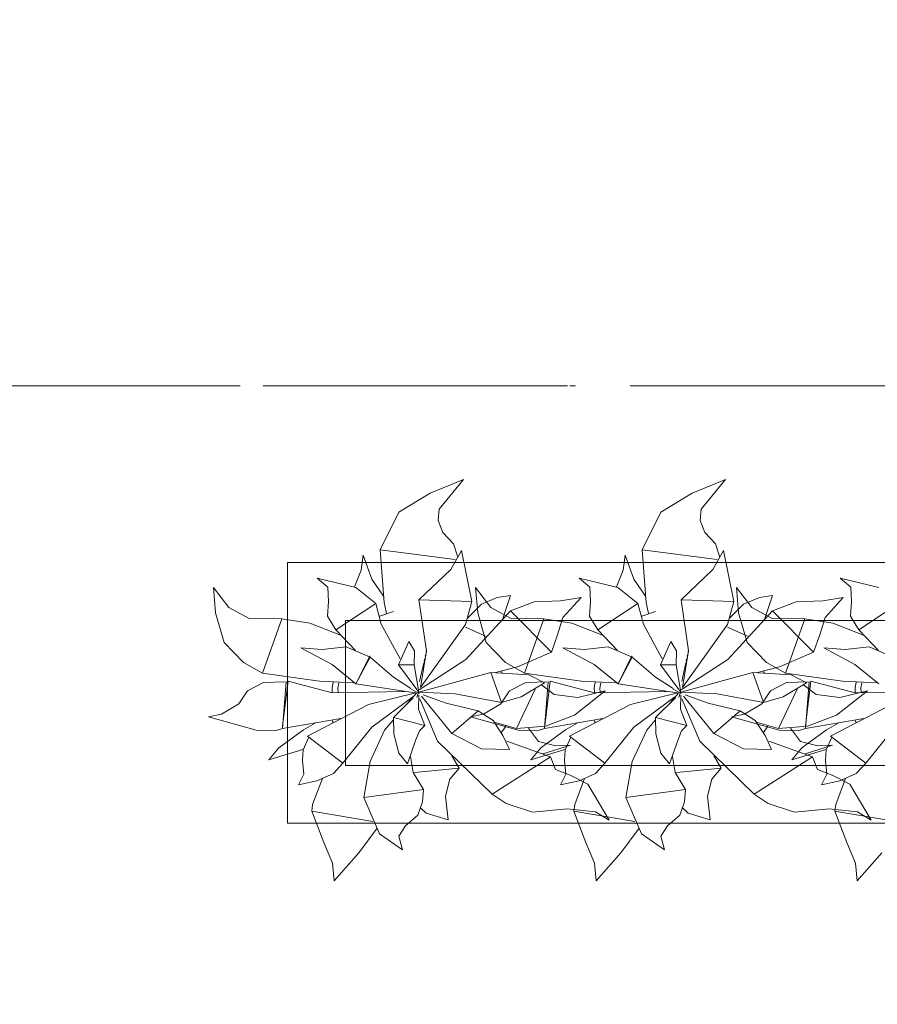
# Model space of a CAD drawing. Header units: millimetres. Extents: x 0 to 1184, y 0 to 836.
# Tile 186 of 241: x 1040 to 1054, y 529 to 546. Entities that reach past the tile are written whole.
import ezdxf
from ezdxf.xclip import XClip

# ---------------------------------------------------------------- set-up
doc = ezdxf.new("R2010")
doc.units = ezdxf.units.MM
doc.header["$MEASUREMENT"] = 0
doc.header["$XCLIPFRAME"] = 0
doc.linetypes.add('Штриховая', pattern=[5.644444, 2.822222, -2.822222])
doc.linetypes.add('Штрихпунктирная', pattern=[6.702778, 3.527778, -1.763889, 0, -1.411111])
for name, color, linetype in [('Интерьер - Мебель', 7, 'Continuous'), ('Элемент Модели - Зона', 7, 'Continuous'), ('Элемент Модели - Оси', 7, 'Continuous')]:
    doc.layers.add(name, color=color, linetype=linetype)

# ---------------------------------------------------------------- blocks, each defined once
blk = doc.blocks.new('Чертеж_4_4', base_point=(-278.479, 89.564))
at = {"layer": 'Интерьер - Мебель', "color": 252, "linetype": 'Continuous', "lineweight": 5}
for p, q in [((1047.179, 537.945), (1046.607, 537.711)), ((1047.179, 537.945), (1046.607, 537.711)), ((1047.179, 537.945), (1046.763, 537.437)), ((1047.179, 537.945), (1046.763, 537.437)), ((1051.698, 537.945), (1051.126, 537.711)), ((1051.698, 537.945), (1051.126, 537.711)), ((1051.698, 537.945), (1051.282, 537.437)), ((1051.698, 537.945), (1051.282, 537.437)), ((1046.607, 537.711), (1046.064, 537.385)), ((1046.607, 537.711), (1046.064, 537.385)), ((1051.126, 537.711), (1050.583, 537.385)), ((1051.126, 537.711), (1050.583, 537.385)), ((1046.064, 537.385), (1045.745, 536.731)), ((1046.064, 537.385), (1045.745, 536.731)), ((1046.763, 537.437), (1046.741, 537.237)), ((1046.763, 537.437), (1046.741, 537.237)), ((1050.583, 537.385), (1050.264, 536.731)), ((1050.583, 537.385), (1050.264, 536.731)), ((1051.282, 537.437), (1051.26, 537.237)), ((1051.282, 537.437), (1051.26, 537.237)), ((1046.741, 537.237), (1046.824, 537.032)), ((1046.741, 537.237), (1046.824, 537.032)), ((1051.26, 537.237), (1051.343, 537.032)), ((1051.26, 537.237), (1051.343, 537.032)), ((1046.824, 537.032), (1047.007, 536.834)), ((1046.824, 537.032), (1047.007, 536.834)), ((1051.343, 537.032), (1051.526, 536.834)), ((1051.343, 537.032), (1051.526, 536.834)), ((1047.007, 536.834), (1047.08, 536.606)), ((1047.007, 536.834), (1047.08, 536.606)), ((1051.526, 536.834), (1051.599, 536.606)), ((1051.526, 536.834), (1051.599, 536.606)), ((1045.45, 536.64), (1045.414, 536.381)), ((1045.45, 536.64), (1045.414, 536.381)), ((1045.45, 536.64), (1045.6, 536.226)), ((1045.45, 536.64), (1045.6, 536.226)), ((1045.745, 536.731), (1047.035, 536.568)), ((1045.745, 536.731), (1045.814, 535.825)), ((1045.745, 536.731), (1047.035, 536.568)), ((1045.745, 536.731), (1045.814, 535.825)), ((1047.144, 536.724), (1046.961, 536.392)), ((1047.144, 536.724), (1046.961, 536.392)), ((1047.144, 536.724), (1047.325, 535.843)), ((1047.144, 536.724), (1047.325, 535.843)), ((1049.969, 536.64), (1049.933, 536.381)), ((1049.969, 536.64), (1049.933, 536.381)), ((1049.969, 536.64), (1050.119, 536.226)), ((1049.969, 536.64), (1050.119, 536.226)), ((1050.264, 536.731), (1051.554, 536.568)), ((1050.264, 536.731), (1050.333, 535.825)), ((1050.264, 536.731), (1051.554, 536.568)), ((1050.264, 536.731), (1050.333, 535.825)), ((1051.663, 536.724), (1051.48, 536.392)), ((1051.663, 536.724), (1051.48, 536.392)), ((1051.663, 536.724), (1051.844, 535.843)), ((1051.663, 536.724), (1051.844, 535.843)), ((1045.414, 536.381), (1045.298, 536.095)), ((1045.414, 536.381), (1045.298, 536.095)), ((1046.961, 536.392), (1046.413, 535.87)), ((1046.961, 536.392), (1046.413, 535.87)), ((1049.933, 536.381), (1049.817, 536.095)), ((1049.933, 536.381), (1049.817, 536.095)), ((1051.48, 536.392), (1050.932, 535.87)), ((1051.48, 536.392), (1050.932, 535.87)), ((1044.656, 536.246), (1044.842, 536.091)), ((1044.656, 536.246), (1045.322, 536.082)), ((1044.656, 536.246), (1044.842, 536.091)), ((1044.656, 536.246), (1045.322, 536.082)), ((1045.6, 536.226), (1045.799, 535.932)), ((1045.6, 536.226), (1045.799, 535.932)), ((1049.175, 536.246), (1049.361, 536.091)), ((1049.175, 536.246), (1049.841, 536.082)), ((1049.175, 536.246), (1049.361, 536.091)), ((1049.175, 536.246), (1049.841, 536.082)), ((1050.119, 536.226), (1050.318, 535.932)), ((1050.119, 536.226), (1050.318, 535.932)), ((1053.675, 536.246), (1053.861, 536.091)), ((1053.675, 536.246), (1054.341, 536.082)), ((1053.675, 536.246), (1053.861, 536.091)), ((1053.675, 536.246), (1054.341, 536.082)), ((1042.867, 536.085), (1042.906, 535.647)), ((1042.867, 536.085), (1043.132, 535.738)), ((1042.867, 536.085), (1042.906, 535.647)), ((1042.867, 536.085), (1043.132, 535.738)), ((1044.842, 536.091), (1044.854, 535.842)), ((1044.842, 536.091), (1044.854, 535.842)), ((1045.322, 536.082), (1045.666, 535.808)), ((1045.322, 536.082), (1045.666, 535.808)), ((1047.386, 536.085), (1047.425, 535.647)), ((1047.386, 536.085), (1047.651, 535.738)), ((1047.386, 536.085), (1047.425, 535.647)), ((1047.386, 536.085), (1047.651, 535.738)), ((1047.991, 535.944), (1047.764, 535.909)), ((1047.991, 535.944), (1047.764, 535.909)), ((1047.991, 535.944), (1047.853, 535.534)), ((1047.991, 535.944), (1047.853, 535.534)), ((1049.361, 536.091), (1049.373, 535.842)), ((1049.361, 536.091), (1049.373, 535.842)), ((1049.841, 536.082), (1050.185, 535.808)), ((1049.841, 536.082), (1050.185, 535.808)), ((1051.886, 536.085), (1051.925, 535.647)), ((1051.886, 536.085), (1052.151, 535.738)), ((1051.886, 536.085), (1051.925, 535.647)), ((1051.886, 536.085), (1052.151, 535.738)), ((1052.51, 535.944), (1052.283, 535.909)), ((1052.51, 535.944), (1052.283, 535.909)), ((1052.51, 535.944), (1052.372, 535.534)), ((1052.51, 535.944), (1052.372, 535.534)), ((1053.861, 536.091), (1053.873, 535.842)), ((1053.861, 536.091), (1053.873, 535.842)), ((1044.854, 535.842), (1044.834, 535.587)), ((1044.854, 535.842), (1044.834, 535.587)), ((1045.666, 535.808), (1044.977, 535.353)), ((1045.666, 535.808), (1044.977, 535.353)), ((1045.666, 535.808), (1045.763, 535.452)), ((1045.666, 535.808), (1045.763, 535.452)), ((1045.814, 535.825), (1045.853, 535.635)), ((1045.814, 535.825), (1045.853, 535.635)), ((1046.413, 535.87), (1047.325, 535.843)), ((1046.413, 535.87), (1046.541, 534.992)), ((1046.413, 535.87), (1047.325, 535.843)), ((1046.413, 535.87), (1046.541, 534.992)), ((1047.325, 535.843), (1047.215, 535.443)), ((1047.325, 535.843), (1047.215, 535.443)), ((1047.493, 535.795), (1047.251, 535.557)), ((1047.493, 535.795), (1047.251, 535.557)), ((1047.764, 535.909), (1047.493, 535.795)), ((1047.764, 535.909), (1047.493, 535.795)), ((1048.4, 535.837), (1047.991, 535.679)), ((1048.4, 535.837), (1047.991, 535.679)), ((1048.856, 535.851), (1048.4, 535.837)), ((1048.856, 535.851), (1048.4, 535.837)), ((1049.211, 535.913), (1048.856, 535.851)), ((1049.211, 535.913), (1048.856, 535.851)), ((1049.211, 535.913), (1048.896, 535.567)), ((1049.211, 535.913), (1048.896, 535.567)), ((1049.373, 535.842), (1049.353, 535.587)), ((1049.373, 535.842), (1049.353, 535.587)), ((1050.185, 535.808), (1049.496, 535.353)), ((1050.185, 535.808), (1049.496, 535.353)), ((1050.185, 535.808), (1050.282, 535.452)), ((1050.185, 535.808), (1050.282, 535.452)), ((1050.333, 535.825), (1050.372, 535.635)), ((1050.333, 535.825), (1050.372, 535.635)), ((1050.932, 535.87), (1051.844, 535.843)), ((1050.932, 535.87), (1051.06, 534.992)), ((1050.932, 535.87), (1051.844, 535.843)), ((1050.932, 535.87), (1051.06, 534.992)), ((1051.844, 535.843), (1051.734, 535.443)), ((1051.844, 535.843), (1051.734, 535.443)), ((1052.012, 535.795), (1051.77, 535.557)), ((1052.012, 535.795), (1051.77, 535.557)), ((1052.283, 535.909), (1052.012, 535.795)), ((1052.283, 535.909), (1052.012, 535.795)), ((1052.919, 535.837), (1052.51, 535.679)), ((1052.919, 535.837), (1052.51, 535.679)), ((1053.375, 535.851), (1052.919, 535.837)), ((1053.375, 535.851), (1052.919, 535.837)), ((1053.73, 535.913), (1053.375, 535.851)), ((1053.73, 535.913), (1053.375, 535.851)), ((1053.73, 535.913), (1053.415, 535.567)), ((1053.73, 535.913), (1053.415, 535.567)), ((1053.873, 535.842), (1053.853, 535.587)), ((1053.873, 535.842), (1053.853, 535.587)), ((1054.685, 535.808), (1053.996, 535.353)), ((1054.685, 535.808), (1053.996, 535.353)), ((1042.906, 535.647), (1043.053, 535.135)), ((1042.906, 535.647), (1043.053, 535.135)), ((1043.132, 535.738), (1043.483, 535.548)), ((1043.132, 535.738), (1043.483, 535.548)), ((1045.975, 535.668), (1045.737, 535.586)), ((1045.975, 535.668), (1045.737, 535.586)), ((1047.991, 535.679), (1047.219, 534.844)), ((1047.991, 535.679), (1047.219, 534.844)), ((1047.425, 535.647), (1047.572, 535.135)), ((1047.425, 535.647), (1047.572, 535.135)), ((1047.651, 535.738), (1048.002, 535.548)), ((1047.651, 535.738), (1048.002, 535.548)), ((1047.991, 535.679), (1048.697, 534.966)), ((1047.991, 535.679), (1048.697, 534.966)), ((1050.494, 535.668), (1050.256, 535.586)), ((1050.494, 535.668), (1050.256, 535.586)), ((1052.51, 535.679), (1051.738, 534.844)), ((1052.51, 535.679), (1051.738, 534.844)), ((1051.925, 535.647), (1052.072, 535.135)), ((1051.925, 535.647), (1052.072, 535.135)), ((1052.151, 535.738), (1052.502, 535.548)), ((1052.151, 535.738), (1052.502, 535.548)), ((1052.51, 535.679), (1053.216, 534.966)), ((1052.51, 535.679), (1053.216, 534.966)), ((1043.483, 535.548), (1044.047, 535.544)), ((1043.483, 535.548), (1044.047, 535.544)), ((1044.047, 535.544), (1043.716, 534.608)), ((1044.047, 535.544), (1043.716, 534.608)), ((1044.047, 535.544), (1044.531, 535.466)), ((1044.047, 535.544), (1044.531, 535.466)), ((1044.531, 535.466), (1045.057, 535.263)), ((1044.531, 535.466), (1045.057, 535.263)), ((1044.834, 535.587), (1044.977, 535.353)), ((1044.834, 535.587), (1044.977, 535.353)), ((1045.763, 535.452), (1046.089, 534.853)), ((1045.763, 535.452), (1046.089, 534.853)), ((1047.215, 535.443), (1046.438, 534.356)), ((1047.215, 535.443), (1046.438, 534.356)), ((1048.002, 535.548), (1048.566, 535.544)), ((1048.002, 535.548), (1048.566, 535.544)), ((1048.566, 535.544), (1048.235, 534.608)), ((1048.566, 535.544), (1048.235, 534.608)), ((1048.566, 535.544), (1049.05, 535.466)), ((1048.566, 535.544), (1049.05, 535.466)), ((1048.896, 535.567), (1048.804, 535.268)), ((1048.896, 535.567), (1048.804, 535.268)), ((1049.05, 535.466), (1049.576, 535.263)), ((1049.05, 535.466), (1049.576, 535.263)), ((1049.353, 535.587), (1049.496, 535.353)), ((1049.353, 535.587), (1049.496, 535.353)), ((1050.282, 535.452), (1050.608, 534.853)), ((1050.282, 535.452), (1050.608, 534.853)), ((1051.734, 535.443), (1050.957, 534.356)), ((1051.734, 535.443), (1050.957, 534.356)), ((1052.502, 535.548), (1053.066, 535.544)), ((1052.502, 535.548), (1053.066, 535.544)), ((1053.066, 535.544), (1052.735, 534.608)), ((1053.066, 535.544), (1052.735, 534.608)), ((1053.066, 535.544), (1053.55, 535.466)), ((1053.066, 535.544), (1053.55, 535.466)), ((1053.415, 535.567), (1053.323, 535.268)), ((1053.415, 535.567), (1053.323, 535.268)), ((1053.55, 535.466), (1054.076, 535.263)), ((1053.55, 535.466), (1054.076, 535.263)), ((1053.853, 535.587), (1053.996, 535.353)), ((1053.853, 535.587), (1053.996, 535.353)), ((1044.977, 535.353), (1045.316, 534.998)), ((1044.977, 535.353), (1045.316, 534.998)), ((1047.214, 535.4), (1047.562, 535.241)), ((1047.214, 535.4), (1047.562, 535.241)), ((1048.804, 535.268), (1048.697, 534.966)), ((1048.804, 535.268), (1048.697, 534.966)), ((1049.496, 535.353), (1049.835, 534.998)), ((1049.496, 535.353), (1049.835, 534.998)), ((1051.733, 535.4), (1052.081, 535.241)), ((1051.733, 535.4), (1052.081, 535.241)), ((1053.323, 535.268), (1053.216, 534.966)), ((1053.323, 535.268), (1053.216, 534.966)), ((1053.996, 535.353), (1054.335, 534.998)), ((1053.996, 535.353), (1054.335, 534.998)), ((1043.053, 535.135), (1043.385, 534.788)), ((1043.053, 535.135), (1043.385, 534.788)), ((1046.235, 535.149), (1046.057, 534.748)), ((1046.235, 535.149), (1046.057, 534.748)), ((1046.235, 535.149), (1046.337, 534.99)), ((1046.235, 535.149), (1046.337, 534.99)), ((1047.572, 535.135), (1047.904, 534.788)), ((1047.572, 535.135), (1047.904, 534.788)), ((1050.754, 535.149), (1050.576, 534.748)), ((1050.754, 535.149), (1050.576, 534.748)), ((1050.754, 535.149), (1050.856, 534.99)), ((1050.754, 535.149), (1050.856, 534.99)), ((1052.072, 535.135), (1052.404, 534.788)), ((1052.072, 535.135), (1052.404, 534.788)), ((1044.377, 535.043), (1044.746, 535.011)), ((1044.377, 535.043), (1044.913, 534.754)), ((1044.377, 535.043), (1044.746, 535.011)), ((1044.377, 535.043), (1044.913, 534.754)), ((1045.157, 535.057), (1044.746, 535.011)), ((1045.157, 535.057), (1044.746, 535.011)), ((1045.157, 535.057), (1045.571, 534.881)), ((1045.157, 535.057), (1045.571, 534.881)), ((1046.337, 534.99), (1046.329, 534.751)), ((1046.337, 534.99), (1046.329, 534.751)), ((1046.541, 534.992), (1046.438, 534.356)), ((1046.541, 534.992), (1046.438, 534.356)), ((1046.524, 534.92), (1046.519, 534.898)), ((1046.524, 534.92), (1046.519, 534.898)), ((1046.538, 534.987), (1046.536, 534.976)), ((1046.538, 534.987), (1046.536, 534.976)), ((1048.697, 534.966), (1048.112, 534.715)), ((1048.697, 534.966), (1048.112, 534.715)), ((1048.896, 535.043), (1049.265, 535.011)), ((1048.896, 535.043), (1049.432, 534.754)), ((1048.896, 535.043), (1049.265, 535.011)), ((1048.896, 535.043), (1049.432, 534.754)), ((1049.676, 535.057), (1049.265, 535.011)), ((1049.676, 535.057), (1049.265, 535.011)), ((1049.676, 535.057), (1050.09, 534.881)), ((1049.676, 535.057), (1050.09, 534.881)), ((1050.856, 534.99), (1050.848, 534.751)), ((1050.856, 534.99), (1050.848, 534.751)), ((1051.06, 534.992), (1050.957, 534.356)), ((1051.06, 534.992), (1050.957, 534.356)), ((1051.043, 534.92), (1051.038, 534.898)), ((1051.043, 534.92), (1051.038, 534.898)), ((1051.057, 534.987), (1051.055, 534.976)), ((1051.057, 534.987), (1051.055, 534.976)), ((1053.216, 534.966), (1052.631, 534.715)), ((1053.216, 534.966), (1052.631, 534.715)), ((1053.396, 535.043), (1053.765, 535.011)), ((1053.396, 535.043), (1053.932, 534.754)), ((1053.396, 535.043), (1053.765, 535.011)), ((1053.396, 535.043), (1053.932, 534.754)), ((1054.176, 535.057), (1053.765, 535.011)), ((1054.176, 535.057), (1053.765, 535.011)), ((1054.176, 535.057), (1054.59, 534.881)), ((1054.176, 535.057), (1054.59, 534.881)), ((1043.385, 534.788), (1043.716, 534.608)), ((1043.385, 534.788), (1043.716, 534.608)), ((1044.913, 534.754), (1045.326, 534.424)), ((1044.913, 534.754), (1045.326, 534.424)), ((1045.563, 534.907), (1045.326, 534.424)), ((1045.563, 534.907), (1045.326, 534.424)), ((1045.571, 534.881), (1045.326, 534.424)), ((1045.571, 534.881), (1045.326, 534.424)), ((1045.563, 534.907), (1045.571, 534.881)), ((1045.563, 534.907), (1045.571, 534.881)), ((1045.571, 534.881), (1045.972, 534.535)), ((1045.571, 534.881), (1045.972, 534.535)), ((1046.329, 534.751), (1046.057, 534.748)), ((1046.329, 534.751), (1046.057, 534.748)), ((1046.057, 534.748), (1046.377, 534.325)), ((1046.057, 534.748), (1046.377, 534.325)), ((1046.329, 534.751), (1046.411, 534.28)), ((1046.329, 534.751), (1046.411, 534.28)), ((1047.219, 534.844), (1046.418, 534.317)), ((1047.219, 534.844), (1046.418, 534.317)), ((1046.495, 534.786), (1046.424, 534.463)), ((1046.495, 534.786), (1046.424, 534.463)), ((1046.509, 534.853), (1046.5, 534.809)), ((1046.509, 534.853), (1046.5, 534.809)), ((1047.904, 534.788), (1048.235, 534.608)), ((1047.904, 534.788), (1048.235, 534.608)), ((1049.432, 534.754), (1049.845, 534.424)), ((1049.432, 534.754), (1049.845, 534.424)), ((1050.082, 534.907), (1049.845, 534.424)), ((1050.082, 534.907), (1049.845, 534.424)), ((1050.09, 534.881), (1049.845, 534.424)), ((1050.09, 534.881), (1049.845, 534.424)), ((1050.082, 534.907), (1050.09, 534.881)), ((1050.082, 534.907), (1050.09, 534.881)), ((1050.09, 534.881), (1050.491, 534.535)), ((1050.09, 534.881), (1050.491, 534.535)), ((1050.848, 534.751), (1050.576, 534.748)), ((1050.848, 534.751), (1050.576, 534.748)), ((1050.576, 534.748), (1050.896, 534.325)), ((1050.576, 534.748), (1050.896, 534.325)), ((1050.848, 534.751), (1050.931, 534.28)), ((1050.848, 534.751), (1050.931, 534.28)), ((1051.738, 534.844), (1050.937, 534.317)), ((1051.738, 534.844), (1050.937, 534.317)), ((1051.014, 534.786), (1050.943, 534.463)), ((1051.014, 534.786), (1050.943, 534.463)), ((1051.028, 534.853), (1051.019, 534.809)), ((1051.028, 534.853), (1051.019, 534.809)), ((1052.404, 534.788), (1052.735, 534.608)), ((1052.404, 534.788), (1052.735, 534.608)), ((1053.932, 534.754), (1054.345, 534.424)), ((1053.932, 534.754), (1054.345, 534.424)), ((1043.716, 534.608), (1044.697, 534.47)), ((1043.716, 534.608), (1044.697, 534.47)), ((1047.65, 534.616), (1046.411, 534.28)), ((1047.65, 534.616), (1046.411, 534.28)), ((1047.65, 534.616), (1048.31, 534.576)), ((1047.65, 534.616), (1047.833, 534.098)), ((1047.65, 534.616), (1048.31, 534.576)), ((1047.65, 534.616), (1047.833, 534.098)), ((1048.112, 534.715), (1047.71, 534.612)), ((1048.112, 534.715), (1047.71, 534.612)), ((1047.836, 534.648), (1047.85, 534.605)), ((1047.836, 534.648), (1047.85, 534.605)), ((1048.235, 534.608), (1049.216, 534.47)), ((1048.235, 534.608), (1049.216, 534.47)), ((1048.31, 534.576), (1048.576, 534.438)), ((1048.31, 534.576), (1048.576, 534.438)), ((1052.169, 534.616), (1050.931, 534.28)), ((1052.169, 534.616), (1050.931, 534.28)), ((1052.169, 534.616), (1052.829, 534.576)), ((1052.169, 534.616), (1052.352, 534.098)), ((1052.169, 534.616), (1052.829, 534.576)), ((1052.169, 534.616), (1052.352, 534.098)), ((1052.631, 534.715), (1052.229, 534.612)), ((1052.631, 534.715), (1052.229, 534.612)), ((1052.355, 534.648), (1052.369, 534.605)), ((1052.355, 534.648), (1052.369, 534.605)), ((1052.735, 534.608), (1053.716, 534.47)), ((1052.735, 534.608), (1053.716, 534.47)), ((1052.829, 534.576), (1053.095, 534.438)), ((1052.829, 534.576), (1053.095, 534.438)), ((1043.734, 534.445), (1043.456, 534.302)), ((1043.734, 534.445), (1043.456, 534.302)), ((1044.122, 534.458), (1043.734, 534.445)), ((1044.122, 534.458), (1043.734, 534.445)), ((1044.122, 534.458), (1044.057, 533.65)), ((1044.122, 534.458), (1044.057, 533.65)), ((1044.154, 534.465), (1044.062, 533.694)), ((1044.154, 534.465), (1044.062, 533.694)), ((1044.154, 534.465), (1044.918, 534.266)), ((1044.154, 534.465), (1044.918, 534.266)), ((1044.697, 534.47), (1045.297, 534.438)), ((1044.697, 534.47), (1045.297, 534.438)), ((1044.934, 534.451), (1044.913, 534.351)), ((1044.934, 534.451), (1044.913, 534.351)), ((1045.032, 534.439), (1045.014, 534.346)), ((1045.032, 534.439), (1045.014, 534.346)), ((1045.326, 534.424), (1046.346, 534.265)), ((1045.326, 534.424), (1046.346, 534.265)), ((1045.972, 534.535), (1046.275, 534.343)), ((1045.972, 534.535), (1046.275, 534.343)), ((1048.253, 534.445), (1047.975, 534.302)), ((1048.253, 534.445), (1047.975, 534.302)), ((1048.576, 534.438), (1048.176, 534.199)), ((1048.576, 534.438), (1048.176, 534.199)), ((1048.641, 534.458), (1048.253, 534.445)), ((1048.641, 534.458), (1048.253, 534.445)), ((1048.641, 534.458), (1048.576, 533.65)), ((1048.641, 534.458), (1048.576, 533.65)), ((1048.673, 534.465), (1048.581, 533.694)), ((1048.673, 534.465), (1048.581, 533.694)), ((1048.673, 534.465), (1049.437, 534.266)), ((1048.673, 534.465), (1049.437, 534.266)), ((1049.216, 534.47), (1049.816, 534.438)), ((1049.216, 534.47), (1049.816, 534.438)), ((1049.453, 534.451), (1049.433, 534.351)), ((1049.453, 534.451), (1049.433, 534.351)), ((1049.551, 534.439), (1049.533, 534.346)), ((1049.551, 534.439), (1049.533, 534.346)), ((1049.845, 534.424), (1050.865, 534.265)), ((1049.845, 534.424), (1050.865, 534.265)), ((1050.491, 534.535), (1050.794, 534.343)), ((1050.491, 534.535), (1050.794, 534.343)), ((1052.753, 534.445), (1052.475, 534.302)), ((1052.753, 534.445), (1052.475, 534.302)), ((1053.095, 534.438), (1052.695, 534.199)), ((1053.095, 534.438), (1052.695, 534.199)), ((1053.141, 534.458), (1052.753, 534.445)), ((1053.141, 534.458), (1052.753, 534.445)), ((1053.141, 534.458), (1053.076, 533.65)), ((1053.141, 534.458), (1053.076, 533.65)), ((1053.173, 534.465), (1053.081, 533.694)), ((1053.173, 534.465), (1053.081, 533.694)), ((1053.173, 534.465), (1053.937, 534.266)), ((1053.173, 534.465), (1053.937, 534.266)), ((1053.716, 534.47), (1054.316, 534.438)), ((1053.716, 534.47), (1054.316, 534.438)), ((1053.953, 534.451), (1053.933, 534.351)), ((1053.953, 534.451), (1053.933, 534.351)), ((1054.051, 534.439), (1054.033, 534.346)), ((1054.051, 534.439), (1054.033, 534.346)), ((1043.456, 534.302), (1043.308, 534.074)), ((1043.456, 534.302), (1043.308, 534.074)), ((1044.913, 534.351), (1044.918, 534.273)), ((1044.913, 534.351), (1044.918, 534.273)), ((1046.168, 534.288), (1044.918, 534.266)), ((1046.168, 534.288), (1044.918, 534.266)), ((1045.014, 534.346), (1045.018, 534.28)), ((1045.014, 534.346), (1045.018, 534.28)), ((1046.356, 534.266), (1045.543, 534.066)), ((1046.356, 534.266), (1045.543, 534.066)), ((1046.368, 534.263), (1046.223, 534.094)), ((1046.368, 534.263), (1046.223, 534.094)), ((1046.277, 534.328), (1046.416, 534.254)), ((1046.277, 534.328), (1046.416, 534.254)), ((1046.396, 534.263), (1046.376, 534.184)), ((1046.396, 534.263), (1046.376, 534.184)), ((1046.38, 534.32), (1046.416, 534.254)), ((1046.38, 534.32), (1046.416, 534.254)), ((1046.406, 534.308), (1046.401, 534.286)), ((1046.406, 534.308), (1046.401, 534.286)), ((1046.403, 534.291), (1046.411, 534.28)), ((1046.403, 534.291), (1046.411, 534.28)), ((1046.411, 534.28), (1047.035, 534.247)), ((1046.411, 534.28), (1047.035, 534.247)), ((1047.035, 534.247), (1047.833, 534.098)), ((1047.035, 534.247), (1047.833, 534.098)), ((1047.975, 534.302), (1047.827, 534.074)), ((1047.975, 534.302), (1047.827, 534.074)), ((1048.418, 534.331), (1048.095, 533.652)), ((1048.418, 534.331), (1048.095, 533.652)), ((1048.529, 534.4), (1048.743, 534.237)), ((1048.529, 534.4), (1048.743, 534.237)), ((1048.743, 534.237), (1049.151, 534.185)), ((1048.743, 534.237), (1049.151, 534.185)), ((1049.626, 534.301), (1049.096, 533.881)), ((1049.626, 534.301), (1049.096, 533.881)), ((1049.626, 534.301), (1049.151, 534.185)), ((1049.626, 534.301), (1049.151, 534.185)), ((1049.433, 534.351), (1049.437, 534.273)), ((1049.433, 534.351), (1049.437, 534.273)), ((1050.687, 534.288), (1049.437, 534.266)), ((1050.687, 534.288), (1049.437, 534.266)), ((1049.533, 534.346), (1049.537, 534.28)), ((1049.533, 534.346), (1049.537, 534.28)), ((1050.875, 534.266), (1050.062, 534.066)), ((1050.875, 534.266), (1050.062, 534.066)), ((1050.887, 534.263), (1050.742, 534.094)), ((1050.887, 534.263), (1050.742, 534.094)), ((1050.796, 534.328), (1050.935, 534.254)), ((1050.796, 534.328), (1050.935, 534.254)), ((1050.915, 534.263), (1050.895, 534.184)), ((1050.915, 534.263), (1050.895, 534.184)), ((1050.899, 534.32), (1050.935, 534.254)), ((1050.899, 534.32), (1050.935, 534.254)), ((1050.925, 534.308), (1050.92, 534.286)), ((1050.925, 534.308), (1050.92, 534.286)), ((1050.922, 534.291), (1050.931, 534.28)), ((1050.922, 534.291), (1050.931, 534.28)), ((1050.931, 534.28), (1051.554, 534.247)), ((1050.931, 534.28), (1051.554, 534.247)), ((1051.554, 534.247), (1052.352, 534.098)), ((1051.554, 534.247), (1052.352, 534.098)), ((1052.475, 534.302), (1052.327, 534.074)), ((1052.475, 534.302), (1052.327, 534.074)), ((1052.937, 534.331), (1052.614, 533.652)), ((1052.937, 534.331), (1052.614, 533.652)), ((1053.048, 534.4), (1053.262, 534.237)), ((1053.048, 534.4), (1053.262, 534.237)), ((1053.262, 534.237), (1053.67, 534.185)), ((1053.262, 534.237), (1053.67, 534.185)), ((1054.145, 534.301), (1053.615, 533.881)), ((1054.145, 534.301), (1053.615, 533.881)), ((1054.145, 534.301), (1053.67, 534.185)), ((1054.145, 534.301), (1053.67, 534.185)), ((1053.933, 534.351), (1053.937, 534.273)), ((1053.933, 534.351), (1053.937, 534.273)), ((1055.187, 534.288), (1053.937, 534.266)), ((1055.187, 534.288), (1053.937, 534.266)), ((1054.033, 534.346), (1054.037, 534.28)), ((1054.033, 534.346), (1054.037, 534.28)), ((1043.308, 534.074), (1043.006, 533.898)), ((1043.308, 534.074), (1043.006, 533.898)), ((1045.543, 534.066), (1044.491, 533.52)), ((1045.543, 534.066), (1044.491, 533.52)), ((1046.304, 534.199), (1045.6, 533.674)), ((1046.304, 534.199), (1045.6, 533.674)), ((1046.315, 534.182), (1045.974, 533.838)), ((1046.315, 534.182), (1045.974, 533.838)), ((1046.41, 534.226), (1046.403, 533.986)), ((1046.41, 534.226), (1046.403, 533.986)), ((1046.427, 534.161), (1046.735, 533.43)), ((1046.427, 534.161), (1046.735, 533.43)), ((1046.454, 534.208), (1046.981, 533.566)), ((1046.454, 534.208), (1046.981, 533.566)), ((1046.486, 534.229), (1046.882, 534.089)), ((1046.486, 534.229), (1046.882, 534.089)), ((1046.882, 534.089), (1047.435, 533.956)), ((1046.882, 534.089), (1047.435, 533.956)), ((1047.827, 534.074), (1047.525, 533.898)), ((1047.827, 534.074), (1047.525, 533.898)), ((1048.176, 534.199), (1047.833, 534.098)), ((1048.176, 534.199), (1047.833, 534.098)), ((1050.062, 534.066), (1049.01, 533.52)), ((1050.062, 534.066), (1049.01, 533.52)), ((1050.823, 534.199), (1050.119, 533.674)), ((1050.823, 534.199), (1050.119, 533.674)), ((1050.834, 534.182), (1050.493, 533.838)), ((1050.834, 534.182), (1050.493, 533.838)), ((1050.929, 534.226), (1050.922, 533.986)), ((1050.929, 534.226), (1050.922, 533.986)), ((1050.946, 534.161), (1051.254, 533.43)), ((1050.946, 534.161), (1051.254, 533.43)), ((1050.973, 534.208), (1051.5, 533.566)), ((1050.973, 534.208), (1051.5, 533.566)), ((1051.005, 534.229), (1051.401, 534.089)), ((1051.005, 534.229), (1051.401, 534.089)), ((1051.401, 534.089), (1051.954, 533.956)), ((1051.401, 534.089), (1051.954, 533.956)), ((1052.327, 534.074), (1052.025, 533.898)), ((1052.327, 534.074), (1052.025, 533.898)), ((1052.695, 534.199), (1052.352, 534.098)), ((1052.695, 534.199), (1052.352, 534.098)), ((1054.562, 534.066), (1053.51, 533.52)), ((1054.562, 534.066), (1053.51, 533.52)), ((1043.006, 533.898), (1042.783, 533.85)), ((1043.006, 533.898), (1042.783, 533.85)), ((1046.403, 533.986), (1046.511, 533.702)), ((1046.403, 533.986), (1046.511, 533.702)), ((1047.435, 533.956), (1046.981, 533.566)), ((1047.435, 533.956), (1046.981, 533.566)), ((1047.525, 533.898), (1047.302, 533.85)), ((1047.525, 533.898), (1047.302, 533.85)), ((1047.435, 533.956), (1047.694, 533.789)), ((1047.435, 533.956), (1047.694, 533.789)), ((1050.922, 533.986), (1051.03, 533.702)), ((1050.922, 533.986), (1051.03, 533.702)), ((1051.954, 533.956), (1051.5, 533.566)), ((1051.954, 533.956), (1051.5, 533.566)), ((1052.025, 533.898), (1051.802, 533.85)), ((1052.025, 533.898), (1051.802, 533.85)), ((1051.954, 533.956), (1052.213, 533.789)), ((1051.954, 533.956), (1052.213, 533.789)), ((1042.783, 533.85), (1043.606, 533.623)), ((1042.783, 533.85), (1043.606, 533.623)), ((1045.063, 533.825), (1044.057, 533.65)), ((1045.063, 533.825), (1044.057, 533.65)), ((1044.621, 533.744), (1044.421, 533.63)), ((1044.621, 533.744), (1044.421, 533.63)), ((1044.916, 533.782), (1044.931, 533.759)), ((1044.916, 533.782), (1044.931, 533.759)), ((1045.965, 533.793), (1045.821, 533.624)), ((1045.965, 533.793), (1045.821, 533.624)), ((1045.974, 533.838), (1046.511, 533.702)), ((1045.974, 533.838), (1045.978, 533.56)), ((1045.974, 533.838), (1046.511, 533.702)), ((1045.974, 533.838), (1045.978, 533.56)), ((1047.302, 533.85), (1048.125, 533.623)), ((1047.302, 533.85), (1048.125, 533.623)), ((1047.694, 533.789), (1047.861, 533.532)), ((1047.694, 533.789), (1047.861, 533.532)), ((1047.729, 533.754), (1048.095, 533.652)), ((1047.729, 533.754), (1048.095, 533.652)), ((1049.582, 533.825), (1048.576, 533.65)), ((1049.582, 533.825), (1048.576, 533.65)), ((1049.096, 533.881), (1048.595, 533.689)), ((1049.096, 533.881), (1048.595, 533.689)), ((1049.14, 533.744), (1048.94, 533.63)), ((1049.14, 533.744), (1048.94, 533.63)), ((1049.435, 533.782), (1049.45, 533.759)), ((1049.435, 533.782), (1049.45, 533.759)), ((1050.484, 533.793), (1050.34, 533.624)), ((1050.484, 533.793), (1050.34, 533.624)), ((1050.493, 533.838), (1051.03, 533.702)), ((1050.493, 533.838), (1050.497, 533.56)), ((1050.493, 533.838), (1051.03, 533.702)), ((1050.493, 533.838), (1050.497, 533.56)), ((1051.802, 533.85), (1052.625, 533.623)), ((1051.802, 533.85), (1052.625, 533.623)), ((1052.213, 533.789), (1052.38, 533.532)), ((1052.213, 533.789), (1052.38, 533.532)), ((1052.248, 533.754), (1052.614, 533.652)), ((1052.248, 533.754), (1052.614, 533.652)), ((1054.082, 533.825), (1053.076, 533.65)), ((1054.082, 533.825), (1053.076, 533.65)), ((1053.615, 533.881), (1053.114, 533.689)), ((1053.615, 533.881), (1053.114, 533.689)), ((1053.64, 533.744), (1053.44, 533.63)), ((1053.64, 533.744), (1053.44, 533.63)), ((1053.935, 533.782), (1053.95, 533.759)), ((1053.935, 533.782), (1053.95, 533.759)), ((1043.606, 533.623), (1043.934, 533.609)), ((1043.606, 533.623), (1043.934, 533.609)), ((1044.057, 533.65), (1043.934, 533.609)), ((1044.057, 533.65), (1043.934, 533.609)), ((1044.421, 533.63), (1043.994, 533.315)), ((1044.421, 533.63), (1043.994, 533.315)), ((1045.6, 533.674), (1045.101, 533.051)), ((1045.6, 533.674), (1045.101, 533.051)), ((1045.821, 533.624), (1045.569, 533.082)), ((1045.821, 533.624), (1045.569, 533.082)), ((1045.978, 533.56), (1046.064, 533.225)), ((1045.978, 533.56), (1046.064, 533.225)), ((1046.421, 533.613), (1046.355, 533.446)), ((1046.421, 533.613), (1046.355, 533.446)), ((1046.511, 533.702), (1046.421, 533.613)), ((1046.511, 533.702), (1046.421, 533.613)), ((1046.981, 533.566), (1047.493, 533.299)), ((1046.981, 533.566), (1047.493, 533.299)), ((1047.912, 533.692), (1047.834, 533.581)), ((1047.912, 533.692), (1047.834, 533.581)), ((1048.595, 533.689), (1048.095, 533.652)), ((1048.595, 533.689), (1048.095, 533.652)), ((1048.125, 533.623), (1048.453, 533.609)), ((1048.125, 533.623), (1048.453, 533.609)), ((1048.301, 533.656), (1048.474, 533.426)), ((1048.301, 533.656), (1048.474, 533.426)), ((1048.576, 533.65), (1048.453, 533.609)), ((1048.576, 533.65), (1048.453, 533.609)), ((1048.94, 533.63), (1048.513, 533.315)), ((1048.94, 533.63), (1048.513, 533.315)), ((1050.119, 533.674), (1049.62, 533.051)), ((1050.119, 533.674), (1049.62, 533.051)), ((1050.34, 533.624), (1050.088, 533.082)), ((1050.34, 533.624), (1050.088, 533.082)), ((1050.497, 533.56), (1050.583, 533.225)), ((1050.497, 533.56), (1050.583, 533.225)), ((1050.94, 533.613), (1050.874, 533.446)), ((1050.94, 533.613), (1050.874, 533.446)), ((1051.03, 533.702), (1050.94, 533.613)), ((1051.03, 533.702), (1050.94, 533.613)), ((1051.5, 533.566), (1052.012, 533.299)), ((1051.5, 533.566), (1052.012, 533.299)), ((1052.431, 533.692), (1052.354, 533.581)), ((1052.431, 533.692), (1052.354, 533.581)), ((1053.114, 533.689), (1052.614, 533.652)), ((1053.114, 533.689), (1052.614, 533.652)), ((1052.625, 533.623), (1052.953, 533.609)), ((1052.625, 533.623), (1052.953, 533.609)), ((1052.82, 533.656), (1052.993, 533.426)), ((1052.82, 533.656), (1052.993, 533.426)), ((1053.076, 533.65), (1052.953, 533.609)), ((1053.076, 533.65), (1052.953, 533.609)), ((1053.44, 533.63), (1053.013, 533.315)), ((1053.44, 533.63), (1053.013, 533.315)), ((1054.619, 533.674), (1054.12, 533.051)), ((1054.619, 533.674), (1054.12, 533.051)), ((1044.511, 533.504), (1044.414, 533.28)), ((1044.511, 533.504), (1044.414, 533.28)), ((1044.491, 533.52), (1045.101, 533.051)), ((1044.491, 533.52), (1045.101, 533.051)), ((1046.355, 533.446), (1046.213, 533.039)), ((1046.355, 533.446), (1046.213, 533.039)), ((1046.735, 533.43), (1047.676, 532.516)), ((1046.735, 533.43), (1047.676, 532.516)), ((1047.861, 533.532), (1047.973, 533.291)), ((1047.861, 533.532), (1047.973, 533.291)), ((1047.928, 533.432), (1048.678, 533.163)), ((1047.928, 533.432), (1048.678, 533.163)), ((1048.474, 533.426), (1048.771, 533.351)), ((1048.474, 533.426), (1048.771, 533.351)), ((1049.03, 533.504), (1048.933, 533.28)), ((1049.03, 533.504), (1048.933, 533.28)), ((1049.01, 533.52), (1049.62, 533.051)), ((1049.01, 533.52), (1049.62, 533.051)), ((1050.874, 533.446), (1050.732, 533.039)), ((1050.874, 533.446), (1050.732, 533.039)), ((1051.254, 533.43), (1052.195, 532.516)), ((1051.254, 533.43), (1052.195, 532.516)), ((1052.38, 533.532), (1052.492, 533.291)), ((1052.38, 533.532), (1052.492, 533.291)), ((1052.447, 533.432), (1053.197, 533.163)), ((1052.447, 533.432), (1053.197, 533.163)), ((1052.993, 533.426), (1053.29, 533.351)), ((1052.993, 533.426), (1053.29, 533.351)), ((1053.53, 533.504), (1053.433, 533.28)), ((1053.53, 533.504), (1053.433, 533.28)), ((1053.51, 533.52), (1054.12, 533.051)), ((1053.51, 533.52), (1054.12, 533.051)), ((1043.994, 533.315), (1043.821, 533.111)), ((1043.994, 533.315), (1043.821, 533.111)), ((1044.408, 533.287), (1043.821, 533.111)), ((1044.408, 533.287), (1043.821, 533.111)), ((1044.414, 533.28), (1044.405, 533.097)), ((1044.414, 533.28), (1044.405, 533.097)), ((1046.064, 533.225), (1046.213, 533.039)), ((1046.064, 533.225), (1046.213, 533.039)), ((1047.493, 533.299), (1047.973, 533.291)), ((1047.493, 533.299), (1047.973, 533.291)), ((1048.513, 533.315), (1048.34, 533.111)), ((1048.513, 533.315), (1048.34, 533.111)), ((1048.927, 533.287), (1048.34, 533.111)), ((1048.927, 533.287), (1048.34, 533.111)), ((1049.023, 533.363), (1048.551, 533.213)), ((1049.023, 533.363), (1048.551, 533.213)), ((1049.023, 533.363), (1048.771, 533.351)), ((1049.023, 533.363), (1048.771, 533.351)), ((1048.933, 533.28), (1048.924, 533.097)), ((1048.933, 533.28), (1048.924, 533.097)), ((1050.583, 533.225), (1050.732, 533.039)), ((1050.583, 533.225), (1050.732, 533.039)), ((1052.012, 533.299), (1052.492, 533.291)), ((1052.012, 533.299), (1052.492, 533.291)), ((1053.013, 533.315), (1052.84, 533.111)), ((1053.013, 533.315), (1052.84, 533.111)), ((1053.427, 533.287), (1052.84, 533.111)), ((1053.427, 533.287), (1052.84, 533.111)), ((1053.542, 533.363), (1053.07, 533.213)), ((1053.542, 533.363), (1053.07, 533.213)), ((1053.542, 533.363), (1053.29, 533.351)), ((1053.542, 533.363), (1053.29, 533.351)), ((1053.433, 533.28), (1053.424, 533.097)), ((1053.433, 533.28), (1053.424, 533.097)), ((1044.405, 533.097), (1044.428, 532.865)), ((1044.405, 533.097), (1044.428, 532.865)), ((1045.101, 533.051), (1044.936, 532.876)), ((1045.101, 533.051), (1044.936, 532.876)), ((1045.569, 533.082), (1045.461, 532.459)), ((1045.569, 533.082), (1045.461, 532.459)), ((1046.268, 533.168), (1046.311, 532.892)), ((1046.268, 533.168), (1046.311, 532.892)), ((1046.979, 533.179), (1047.106, 532.965)), ((1046.979, 533.179), (1047.106, 532.965)), ((1047.016, 533.161), (1046.988, 533.153)), ((1047.016, 533.161), (1046.988, 533.153)), ((1048.678, 533.163), (1047.676, 532.516)), ((1048.678, 533.163), (1047.676, 532.516)), ((1048.678, 533.163), (1048.765, 532.945)), ((1048.678, 533.163), (1048.765, 532.945)), ((1048.924, 533.097), (1048.947, 532.865)), ((1048.924, 533.097), (1048.947, 532.865)), ((1049.62, 533.051), (1049.455, 532.876)), ((1049.62, 533.051), (1049.455, 532.876)), ((1050.088, 533.082), (1049.98, 532.459)), ((1050.088, 533.082), (1049.98, 532.459)), ((1050.787, 533.168), (1050.83, 532.892)), ((1050.787, 533.168), (1050.83, 532.892)), ((1051.498, 533.179), (1051.625, 532.965)), ((1051.498, 533.179), (1051.625, 532.965)), ((1051.535, 533.161), (1051.507, 533.153)), ((1051.535, 533.161), (1051.507, 533.153)), ((1053.197, 533.163), (1052.195, 532.516)), ((1053.197, 533.163), (1052.195, 532.516)), ((1053.197, 533.163), (1053.284, 532.945)), ((1053.197, 533.163), (1053.284, 532.945)), ((1053.424, 533.097), (1053.447, 532.865)), ((1053.424, 533.097), (1053.447, 532.865)), ((1054.12, 533.051), (1053.955, 532.876)), ((1054.12, 533.051), (1053.955, 532.876)), ((1044.936, 532.876), (1044.654, 532.746)), ((1044.936, 532.876), (1044.654, 532.746)), ((1046.311, 532.892), (1046.491, 532.596)), ((1046.311, 532.892), (1046.491, 532.596)), ((1047.106, 532.965), (1046.334, 532.893)), ((1047.106, 532.965), (1046.334, 532.893)), ((1047.106, 532.965), (1046.944, 532.777)), ((1047.106, 532.965), (1046.944, 532.777)), ((1048.765, 532.945), (1049.018, 532.846)), ((1048.765, 532.945), (1049.018, 532.846)), ((1049.455, 532.876), (1049.173, 532.746)), ((1049.455, 532.876), (1049.173, 532.746)), ((1050.83, 532.892), (1051.01, 532.596)), ((1050.83, 532.892), (1051.01, 532.596)), ((1051.625, 532.965), (1050.853, 532.893)), ((1051.625, 532.965), (1050.853, 532.893)), ((1051.625, 532.965), (1051.463, 532.777)), ((1051.625, 532.965), (1051.463, 532.777)), ((1053.284, 532.945), (1053.537, 532.846)), ((1053.284, 532.945), (1053.537, 532.846)), ((1053.955, 532.876), (1053.673, 532.746)), ((1053.955, 532.876), (1053.673, 532.746)), ((1044.428, 532.865), (1044.335, 532.678)), ((1044.428, 532.865), (1044.335, 532.678)), ((1044.654, 532.746), (1044.335, 532.678)), ((1044.654, 532.746), (1044.335, 532.678)), ((1044.749, 532.789), (1044.579, 532.34)), ((1044.749, 532.789), (1044.579, 532.34)), ((1046.944, 532.777), (1046.868, 532.482)), ((1046.944, 532.777), (1046.868, 532.482)), ((1048.947, 532.865), (1048.854, 532.678)), ((1048.947, 532.865), (1048.854, 532.678)), ((1049.173, 532.746), (1048.854, 532.678)), ((1049.173, 532.746), (1048.854, 532.678)), ((1049.018, 532.846), (1049.324, 532.689)), ((1049.018, 532.846), (1049.324, 532.689)), ((1049.268, 532.789), (1049.099, 532.34)), ((1049.268, 532.789), (1049.099, 532.34)), ((1051.463, 532.777), (1051.387, 532.482)), ((1051.463, 532.777), (1051.387, 532.482)), ((1053.447, 532.865), (1053.354, 532.678)), ((1053.447, 532.865), (1053.354, 532.678)), ((1053.673, 532.746), (1053.354, 532.678)), ((1053.673, 532.746), (1053.354, 532.678)), ((1053.537, 532.846), (1053.843, 532.689)), ((1053.537, 532.846), (1053.843, 532.689)), ((1053.768, 532.789), (1053.599, 532.34)), ((1053.768, 532.789), (1053.599, 532.34)), ((1046.491, 532.596), (1045.461, 532.459)), ((1046.491, 532.596), (1045.461, 532.459)), ((1046.491, 532.596), (1046.474, 532.384)), ((1046.491, 532.596), (1046.474, 532.384)), ((1049.324, 532.689), (1049.693, 532.071)), ((1049.324, 532.689), (1049.693, 532.071)), ((1051.01, 532.596), (1049.98, 532.459)), ((1051.01, 532.596), (1049.98, 532.459)), ((1051.01, 532.596), (1050.993, 532.384)), ((1051.01, 532.596), (1050.993, 532.384)), ((1053.843, 532.689), (1054.212, 532.071)), ((1053.843, 532.689), (1054.212, 532.071)), ((1045.461, 532.459), (1045.73, 531.834)), ((1045.461, 532.459), (1045.73, 531.834)), ((1046.474, 532.384), (1046.393, 532.157)), ((1046.474, 532.384), (1046.393, 532.157)), ((1046.868, 532.482), (1046.914, 532.074)), ((1046.868, 532.482), (1046.914, 532.074)), ((1047.676, 532.516), (1047.914, 532.358)), ((1047.676, 532.516), (1047.914, 532.358)), ((1049.98, 532.459), (1050.249, 531.834)), ((1049.98, 532.459), (1050.249, 531.834)), ((1050.993, 532.384), (1050.912, 532.157)), ((1050.993, 532.384), (1050.912, 532.157)), ((1051.387, 532.482), (1051.433, 532.074)), ((1051.387, 532.482), (1051.433, 532.074)), ((1052.195, 532.516), (1052.433, 532.358)), ((1052.195, 532.516), (1052.433, 532.358)), ((1044.579, 532.34), (1044.565, 532.225)), ((1044.579, 532.34), (1044.565, 532.225)), ((1044.565, 532.225), (1045.618, 532.044)), ((1044.565, 532.225), (1044.773, 531.684)), ((1044.565, 532.225), (1045.618, 532.044)), ((1044.565, 532.225), (1044.773, 531.684)), ((1046.434, 532.287), (1046.537, 532.188)), ((1046.434, 532.287), (1046.537, 532.188)), ((1047.914, 532.358), (1048.372, 532.205)), ((1047.914, 532.358), (1048.372, 532.205)), ((1048.967, 532.263), (1048.372, 532.205)), ((1048.967, 532.263), (1048.372, 532.205)), ((1048.967, 532.263), (1049.459, 532.216)), ((1048.967, 532.263), (1049.459, 532.216)), ((1049.099, 532.34), (1049.084, 532.225)), ((1049.099, 532.34), (1049.084, 532.225)), ((1049.084, 532.225), (1050.137, 532.044)), ((1049.084, 532.225), (1049.292, 531.684)), ((1049.084, 532.225), (1050.137, 532.044)), ((1049.084, 532.225), (1049.292, 531.684)), ((1049.459, 532.216), (1049.693, 532.071)), ((1049.459, 532.216), (1049.693, 532.071)), ((1050.953, 532.287), (1051.056, 532.188)), ((1050.953, 532.287), (1051.056, 532.188)), ((1052.433, 532.358), (1052.891, 532.205)), ((1052.433, 532.358), (1052.891, 532.205)), ((1053.486, 532.263), (1052.891, 532.205)), ((1053.486, 532.263), (1052.891, 532.205)), ((1053.486, 532.263), (1053.978, 532.216)), ((1053.486, 532.263), (1053.978, 532.216)), ((1053.599, 532.34), (1053.584, 532.225)), ((1053.599, 532.34), (1053.584, 532.225)), ((1053.584, 532.225), (1054.637, 532.044)), ((1053.584, 532.225), (1053.792, 531.684)), ((1053.584, 532.225), (1054.637, 532.044)), ((1053.584, 532.225), (1053.792, 531.684)), ((1053.978, 532.216), (1054.212, 532.071)), ((1053.978, 532.216), (1054.212, 532.071)), ((1046.393, 532.157), (1046.18, 531.972)), ((1046.393, 532.157), (1046.18, 531.972)), ((1046.537, 532.188), (1046.914, 532.074)), ((1046.537, 532.188), (1046.914, 532.074)), ((1050.912, 532.157), (1050.699, 531.972)), ((1050.912, 532.157), (1050.699, 531.972)), ((1051.056, 532.188), (1051.433, 532.074)), ((1051.056, 532.188), (1051.433, 532.074)), ((1045.689, 531.93), (1045.375, 531.506)), ((1045.689, 531.93), (1045.375, 531.506)), ((1046.18, 531.972), (1046.067, 531.794)), ((1046.18, 531.972), (1046.067, 531.794)), ((1050.208, 531.93), (1049.894, 531.506)), ((1050.208, 531.93), (1049.894, 531.506)), ((1050.699, 531.972), (1050.586, 531.794)), ((1050.699, 531.972), (1050.586, 531.794)), ((1045.73, 531.834), (1046.126, 531.556)), ((1045.73, 531.834), (1046.126, 531.556)), ((1046.067, 531.794), (1046.126, 531.556)), ((1046.067, 531.794), (1046.126, 531.556)), ((1050.249, 531.834), (1050.645, 531.556)), ((1050.249, 531.834), (1050.645, 531.556)), ((1050.586, 531.794), (1050.645, 531.556)), ((1050.586, 531.794), (1050.645, 531.556)), ((1044.773, 531.684), (1044.922, 531.326)), ((1044.773, 531.684), (1044.922, 531.326)), ((1049.292, 531.684), (1049.441, 531.326)), ((1049.292, 531.684), (1049.441, 531.326)), ((1053.792, 531.684), (1053.941, 531.326)), ((1053.792, 531.684), (1053.941, 531.326)), ((1045.375, 531.506), (1044.95, 531.025)), ((1045.375, 531.506), (1044.95, 531.025)), ((1049.894, 531.506), (1049.469, 531.025)), ((1049.894, 531.506), (1049.469, 531.025)), ((1054.394, 531.506), (1053.969, 531.025)), ((1054.394, 531.506), (1053.969, 531.025)), ((1044.922, 531.326), (1044.95, 531.025)), ((1044.922, 531.326), (1044.95, 531.025)), ((1049.441, 531.326), (1049.469, 531.025)), ((1049.441, 531.326), (1049.469, 531.025)), ((1053.941, 531.326), (1053.969, 531.025)), ((1053.941, 531.326), (1053.969, 531.025))]:
    blk.add_line(p, q, dxfattribs=at)
at = {"layer": 'Интерьер - Мебель', "color": 7, "linetype": 'Continuous', "lineweight": 15}
for p, q in [((1062.145, 536.515), (1044.145, 536.515)), ((1044.145, 536.515), (1044.145, 532.015)), ((1061.145, 535.515), (1045.145, 535.515)), ((1045.145, 535.515), (1045.145, 533.015)), ((1045.145, 533.015), (1061.145, 533.015)), ((1044.145, 532.015), (1062.145, 532.015))]:
    blk.add_line(p, q, dxfattribs=at)
at = {"layer": 'Элемент Модели - Зона', "color": 7, "linetype": 'Штриховая', "lineweight": 15, "flags": 128}
for points in [[(83.021, 539.138), (82.621, 539.138), (82.621, 452.764), (140.324, 452.764), (140.324, 480.98), (172.947, 513.615), (173.088, 513.474), (173.088, 513.764), (354.521, 513.764), (354.521, 513.564), (495.519, 513.564), (495.519, 513.764), (862.335, 513.764), (894.689, 481.329), (894.722, 477.983), (894.722, 452.614), (895.121, 452.614), (895.121, 432.564), (892.721, 432.564), (892.721, 446.564), (888.521, 446.564), (888.521, 450.564), (804.521, 450.564), (804.521, 446.564), (798.521, 446.564), (798.521, 450.564), (714.721, 450.564), (714.721, 359.264), (798.521, 359.264), (798.521, 366.064), (804.521, 366.064), (804.521, 354.164), (845.321, 354.164), (845.321, 363.264), (846.521, 363.264), (846.521, 301.365), (892.721, 301.365), (892.721, 352.064), (888.021, 352.064), (888.021, 367.064), (892.721, 367.064), (892.721, 417.564), (895.121, 417.564), (895.121, 291.065), (892.721, 291.065), (892.721, 298.965), (714.721, 298.965), (714.721, 236.065), (892.721, 236.065), (892.721, 266.565), (888.522, 266.565), (888.522, 272.82), (892.721, 272.82), (892.721, 276.065), (895.121, 276.065), (895.121, 272.765), (930.021, 272.765), (930.021, 461.615), (923.91, 461.615), (923.91, 539.564), (978.521, 539.564), (978.521, 542.564), (984.521, 542.564), (984.521, 539.564), (1131.771, 539.564), (1131.771, 540.564), (1122.771, 540.564), (1122.771, 564.564), (1048.521, 564.564), (1048.521, 626.364), (1026.821, 626.364), (1026.821, 632.564), (1013.35, 632.564), (984.521, 632.564), (984.521, 626.564), (978.521, 626.564), (978.521, 631.689), (969.519, 631.689), (894.521, 631.689), (894.521, 626.564), (888.521, 626.564), (888.521, 631.689), (804.521, 631.689), (804.521, 626.564), (798.521, 626.564), (798.521, 631.689), (714.521, 631.689), (714.521, 626.564), (708.521, 626.564), (708.521, 631.689), (628.021, 631.689), (628.021, 626.564), (622.021, 626.564), (621.021, 626.564), (621.021, 575.892), (496.022, 575.892), (496.022, 627.564), (496.022, 706.464), (496.122, 706.464), (496.122, 768.064), (468.721, 768.064), (468.721, 686.864), (461.167, 686.864), (461.167, 631.684), (444.522, 631.684), (444.522, 626.564), (438.522, 626.564), (438.522, 631.684), (354.521, 631.684), (354.521, 626.564), (348.521, 626.564), (348.521, 631.684), (331.772, 631.684), (331.772, 554.564), (331.772, 539.564), (264.521, 539.564), (264.521, 536.564), (258.521, 536.564), (258.521, 539.564), (174.521, 539.564), (174.521, 536.564), (168.521, 536.564), (168.521, 539.564), (89.021, 539.564), (89.021, 536.564), (83.021, 536.564)], [(930.021, 272.656), (930.021, 272.565), (945.621, 272.565), (945.621, 272.765), (978.771, 272.765), (978.771, 330.564), (978.521, 330.564), (978.521, 345.564), (978.771, 345.564), (978.771, 352.064), (978.021, 352.064), (978.021, 367.064), (978.771, 367.064), (978.771, 373.564), (978.521, 373.564), (978.521, 388.564), (978.771, 388.564), (978.771, 446.564), (978.521, 446.564), (978.521, 452.564), (984.521, 452.564), (984.521, 447.814), (1068.521, 447.814), (1068.521, 452.564), (1074.521, 452.564), (1074.521, 447.814), (1131.771, 447.814), (1131.771, 539.564), (1105.328, 539.564), (1074.521, 539.564), (1074.521, 536.564), (1068.521, 536.564), (1068.521, 539.564), (984.521, 539.564), (984.521, 536.564), (978.521, 536.564), (978.521, 539.564), (948.485, 539.564), (948.485, 517.087), (964.846, 517.087), (964.846, 485.345), (948.485, 485.345), (948.485, 461.615), (930.021, 461.615)]]:
    blk.add_lwpolyline(points, close=True, dxfattribs=at)
at = {"layer": 'Элемент Модели - Оси', "color": 7, "linetype": 'Штрихпунктирная', "lineweight": 15}
blk.add_line((57.32, 539.564), (1181.052, 539.564), dxfattribs=at)

msp = doc.modelspace()

# ---------------------------------------------------------------- block references
at = {"color": 161, "linetype": 'Continuous', "lineweight": 40, "true_color": 0x83aefe}
ref = msp.add_blockref('Чертеж_4_4', (-278.479, 89.564), dxfattribs=at)
XClip(ref).set_block_clipping_path([(57.3201676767, 151.7660533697), (1181.0522393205, 828.727105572)])

doc.saveas('drawing.dxf')
